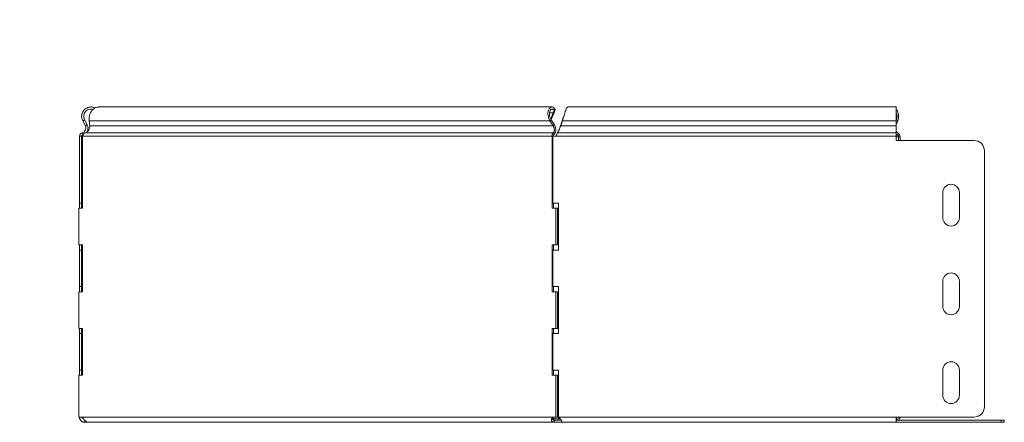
# Model space of a CAD drawing. Header units: millimetres. Extents: x -144 to 1516, y -6295 to 292.
# Tile 8 of 11: x 335 to 806, y -1683 to -1490. Entities that reach past the tile are written whole.
import ezdxf

# ---------------------------------------------------------------- set-up
doc = ezdxf.new("R2010")
doc.units = ezdxf.units.MM
doc.styles.add('SLDTEXTSTYLE3', font='TXT', dxfattribs={"width": 0.7, "bigfont": 'bigfont'})

msp = doc.modelspace()

# ---------------------------------------------------------------- linework, layer by layer
at = {"color": 7, "linetype": 'Continuous', "lineweight": 15}
for p, q in [((589.7, -1531.68), (372.76, -1531.68)), ((754.6, -1531.68), (597.34, -1531.68)), ((754.6, -1538.3), (754.6, -1531.68)), ((589.1, -1537.33), (590.29, -1534.53)), ((589.53, -1537.33), (590.91, -1534.06)), ((590.29, -1534.53), (590.91, -1534.06)), ((590.72, -1533.63), (591.21, -1532.9)), ((365, -1538.3), (365.88, -1537.83)), ((366.27, -1540.68), (365, -1538.3)), ((367.15, -1540.21), (365.88, -1537.83)), ((366.27, -1540.68), (367.15, -1540.21)), ((368.11, -1538.3), (368.41, -1540.68)), ((588.73, -1538.3), (589.35, -1537.83)), ((590.23, -1540.68), (588.73, -1538.3)), ((589.22, -1537.56), (589.53, -1537.33)), ((590.85, -1540.21), (589.35, -1537.83)), ((590.23, -1540.68), (590.85, -1540.21)), ((593.47, -1541.73), (593.47, -1541.74)), ((594.74, -1537.83), (593.89, -1540.21)), ((594.74, -1538.3), (593.89, -1540.68)), ((593.89, -1540.68), (593.89, -1540.21)), ((594.74, -1538.3), (594.74, -1537.83)), ((754.66, -1537.83), (754.6, -1537.99)), ((754.6, -1538.3), (754.6, -1540.68)), ((755.29, -1538.3), (754.6, -1540.12)), ((754.6, -1543.99), (754.6, -1540.68)), ((363.47, -1545.73), (363.47, -1577.68)), ((363.47, -1545.73), (364.47, -1545.73)), ((364.47, -1545.73), (364.47, -1577.68)), ((365.07, -1544.96), (364.82, -1543.99)), ((364.92, -1545.73), (364.92, -1580.18)), ((589.76, -1580.18), (589.76, -1545.73)), ((590.47, -1545.73), (589.76, -1545.73)), ((590.06, -1577.68), (590.06, -1545.73)), ((590.06, -1545.73), (591.76, -1545.73)), ((590.51, -1544.96), (590.33, -1543.99)), ((754.6, -1545.73), (754.6, -1543.99)), ((754.6, -1545.73), (754.6, -1547.73)), ((755.66, -1545.98), (755.66, -1547.73)), ((756.37, -1545.98), (756.37, -1547.73)), ((791.81, -1547.73), (754.6, -1547.73)), ((796.81, -1675.18), (796.81, -1552.73)), ((776.81, -1584.68), (776.81, -1572.68)), ((784.81, -1572.68), (784.81, -1584.68)), ((363.47, -1577.68), (364.47, -1577.68)), ((363.47, -1580.18), (363.47, -1577.68)), ((364.47, -1580.18), (364.47, -1577.68)), ((590.06, -1577.68), (592.76, -1577.68)), ((590.47, -1580.18), (590.47, -1577.68)), ((592.76, -1577.68), (592.76, -1600.18)), ((363.08, -1597.68), (363.08, -1580.18)), ((364.92, -1580.18), (363.08, -1580.18)), ((591.6, -1580.18), (589.76, -1580.18)), ((591.6, -1580.18), (591.6, -1597.68)), ((591.6, -1580.18), (592.31, -1580.18)), ((592.31, -1580.18), (592.31, -1597.68)), ((363.08, -1597.68), (364.92, -1597.68)), ((363.47, -1600.18), (363.47, -1597.68)), ((364.47, -1600.18), (364.47, -1597.68)), ((364.92, -1597.68), (364.92, -1620.18)), ((589.76, -1597.68), (591.6, -1597.68)), ((589.76, -1620.18), (589.76, -1597.68)), ((590.47, -1600.18), (590.47, -1597.68)), ((591.6, -1597.68), (592.31, -1597.68)), ((363.47, -1600.18), (364.47, -1600.18)), ((363.47, -1600.18), (363.47, -1617.68)), ((364.47, -1600.18), (364.47, -1617.68)), ((590.06, -1617.68), (590.06, -1600.18)), ((592.76, -1600.18), (590.06, -1600.18)), ((776.81, -1627.18), (776.81, -1615.18)), ((784.81, -1615.18), (784.81, -1627.18)), ((363.08, -1637.68), (363.08, -1620.18)), ((364.92, -1620.18), (363.08, -1620.18)), ((363.47, -1617.68), (364.47, -1617.68)), ((363.47, -1620.18), (363.47, -1617.68)), ((364.47, -1620.18), (364.47, -1617.68)), ((591.6, -1620.18), (589.76, -1620.18)), ((590.06, -1617.68), (592.76, -1617.68)), ((590.47, -1620.18), (590.47, -1617.68)), ((591.6, -1620.18), (591.6, -1637.68)), ((591.6, -1620.18), (592.31, -1620.18)), ((592.31, -1620.18), (592.31, -1637.68)), ((592.76, -1617.68), (592.76, -1640.18)), ((363.08, -1637.68), (364.92, -1637.68)), ((363.47, -1640.18), (363.47, -1637.68)), ((363.47, -1640.18), (364.47, -1640.18)), ((363.47, -1640.18), (363.47, -1657.68)), ((364.47, -1640.18), (364.47, -1637.68)), ((364.47, -1640.18), (364.47, -1657.68)), ((364.92, -1637.68), (364.92, -1660.18)), ((589.76, -1637.68), (591.6, -1637.68)), ((589.76, -1660.18), (589.76, -1637.68)), ((590.06, -1657.68), (590.06, -1640.18)), ((592.76, -1640.18), (590.06, -1640.18)), ((590.47, -1640.18), (590.47, -1637.68)), ((591.6, -1637.68), (592.31, -1637.68)), ((363.47, -1657.68), (364.47, -1657.68)), ((363.47, -1660.18), (363.47, -1657.68)), ((364.47, -1660.18), (364.47, -1657.68)), ((590.06, -1657.68), (592.76, -1657.68)), ((590.47, -1660.18), (590.47, -1657.68)), ((592.76, -1657.68), (592.76, -1680.18)), ((776.81, -1669.68), (776.81, -1657.68)), ((784.81, -1657.68), (784.81, -1669.68)), ((363.08, -1680.18), (363.08, -1660.18)), ((364.92, -1660.18), (363.08, -1660.18)), ((591.6, -1660.18), (589.76, -1660.18)), ((591.6, -1660.18), (591.6, -1680.18)), ((591.6, -1660.18), (592.31, -1660.18)), ((592.31, -1660.18), (592.31, -1680.18)), ((363.86, -1680.18), (363.08, -1680.18)), ((364.47, -1680.27), (363.47, -1680.32)), ((365.97, -1682.68), (365.97, -1681.68)), ((367.49, -1682.68), (365.97, -1682.68)), ((367.49, -1682.68), (590.73, -1682.68)), ((591.22, -1680.18), (590.51, -1680.18)), ((590.73, -1681.68), (590.73, -1682.68)), ((594.21, -1681.68), (590.73, -1681.68)), ((594.39, -1682.68), (590.73, -1682.68)), ((591.6, -1680.18), (590.82, -1680.18)), ((591.6, -1680.18), (592.31, -1680.18)), ((592.76, -1678.68), (592.31, -1678.68)), ((592.76, -1680.18), (592.76, -1680.32)), ((594.39, -1682.68), (594.39, -1682.19)), ((594.39, -1682.68), (754.6, -1682.68)), ((754.6, -1680.18), (791.81, -1680.18)), ((754.6, -1682.68), (754.6, -1680.18)), ((754.6, -1680.71), (754.74, -1681.04)), ((804.85, -1681.68), (754.6, -1681.68)), ((804.85, -1682.68), (754.6, -1682.68)), ((804.85, -1681.68), (806.31, -1681.68)), ((806.31, -1682.68), (804.85, -1682.68)), ((806.31, -1681.68), (806.31, -1682.68))]:
    msp.add_line(p, q, dxfattribs=at)
at = {"color": 7, "linetype": 'Continuous', "lineweight": 0}
for p, q in [((588.5, -1534.53), (590.29, -1534.53)), ((368.11, -1538.3), (588.73, -1538.3)), ((368.41, -1540.68), (590.23, -1540.68)), ((593.89, -1540.68), (754.6, -1540.68)), ((594.74, -1538.3), (754.6, -1538.3)), ((754.6, -1537.83), (754.66, -1537.83)), ((755.29, -1538.3), (754.66, -1537.83)), ((364.92, -1545.73), (589.76, -1545.73)), ((366.25, -1543.99), (590.33, -1543.99)), ((591.76, -1545.73), (754.6, -1545.73)), ((592.3, -1543.99), (754.6, -1543.99)), ((754.6, -1545.22), (755.25, -1545.22)), ((754.6, -1545.98), (755.66, -1545.98)), ((755.45, -1544.26), (755.25, -1545.22)), ((756.37, -1545.98), (755.66, -1545.98)), ((364.16, -1680.18), (590.51, -1680.18)), ((590.05, -1681.04), (593.72, -1681.04)), ((592.76, -1680.18), (754.6, -1680.18)), ((754.6, -1681.04), (754.74, -1681.04)), ((804.85, -1682.68), (804.85, -1681.68))]:
    msp.add_line(p, q, dxfattribs=at)
at = {"color": 7, "linetype": 'Continuous', "lineweight": 15, "flags": 128}
msp.add_lwpolyline([(754.6, -1544.79), (754.75, -1544.92), (755.25, -1545.22)], dxfattribs=at)
at = {"color": 7, "linetype": 'Continuous', "lineweight": 15}
for centre, radius, start, end in [((749.86, -1536.2), 5.82, 338.8624, 35.4359), ((750.19, -1536.18), 4.77, 339.8236, 22.2486), ((756.23, -1542.55), 1.88, 209.5018, 245.4147), ((754.85, -1545.92), 0.811, 355.5071, 60.3471), ((754.55, -1545.84), 1.82, 355.5071, 60.3471), ((791.81, -1552.73), 5, 0, 90), ((780.81, -1572.68), 4, 0, 180), ((780.81, -1584.68), 4, 180, 0), ((780.81, -1615.18), 4, 0, 180), ((780.81, -1627.18), 4, 180, 0), ((780.81, -1657.68), 4, 0, 180), ((780.81, -1669.68), 4, 180, 0), ((791.81, -1675.18), 5, 270, 0), ((365.97, -1680.18), 2.5, 180, 183.3405), ((364.01, -1681.42), 1.25, 82.9846, 97.0154), ((590.67, -1681.42), 1.25, 82.9846, 97.0154), ((755.68, -1680.68), 1, 201.0227, 270), ((754.02, -1680.27), 1.64, 311.2413, 3.0288), ((753.18, -1680.22), 3.19, 332.7541, 0.7206)]:
    msp.add_arc(centre, radius, start, end, dxfattribs=at)
for points, knots in [([(365, -1538.3), (364.8, -1537.81), (364.4, -1536.82), (364.49, -1535.2), (365.09, -1533.72), (366.18, -1532.53), (367.62, -1531.78), (369.19, -1531.62), (370.39, -1531.79), (370.9, -1532.14), (370.98, -1532.2)], [0, 0, 0, 0, 0.1392541, 0.2785081, 0.4177622, 0.5570162, 0.6962703, 0.8355243, 0.9747784, 1, 1, 1, 1]), ([(372.76, -1531.71), (372.35, -1531.74), (371.46, -1531.79), (370.2, -1532.54), (369.12, -1533.71), (368.38, -1535.2), (368, -1536.82), (368.08, -1537.81), (368.11, -1538.3)], [0, 0, 0, 0, 0.145898, 0.316718, 0.487539, 0.658359, 0.82918, 1, 1, 1, 1]), ([(588.73, -1538.3), (588.45, -1537.83), (588.23, -1537.32), (587.92, -1536.27), (587.83, -1535.74), (587.77, -1534.71), (587.81, -1534.21), (588.01, -1533.32), (588.16, -1532.92), (588.54, -1532.28), (588.77, -1532.04), (589.28, -1531.72), (589.55, -1531.66), (590.09, -1531.71), (590.35, -1531.83), (590.83, -1532.25), (591.04, -1532.54), (591.21, -1532.9)], [0, 0, 0, 0, 0.125, 0.125, 0.25, 0.25, 0.375, 0.375, 0.5, 0.5, 0.625, 0.625, 0.75, 0.75, 0.875, 0.875, 1, 1, 1, 1]), ([(597.34, -1531.71), (597.22, -1531.74), (596.94, -1531.79), (596.52, -1532.54), (596.08, -1533.71), (595.63, -1535.2), (595.19, -1536.82), (594.89, -1537.81), (594.74, -1538.3)], [0, 0, 0, 0, 0.145898, 0.316718, 0.487539, 0.658359, 0.82918, 1, 1, 1, 1]), ([(365.88, -1537.83), (365.73, -1537.44), (365.41, -1536.68), (365.48, -1535.42), (365.95, -1534.26), (366.8, -1533.34), (367.91, -1532.78), (369.04, -1532.6), (369.71, -1532.8), (369.99, -1532.88)], [0, 0, 0, 0, 0.1491719, 0.2983439, 0.4475158, 0.5966878, 0.7458597, 0.8950317, 1, 1, 1, 1]), ([(589.35, -1537.83), (589.11, -1537.46), (588.92, -1537.07), (588.63, -1536.25), (588.53, -1535.84), (588.45, -1535.03), (588.46, -1534.65), (588.56, -1533.95), (588.65, -1533.65), (588.9, -1533.15), (589.06, -1532.96), (589.41, -1532.71), (589.6, -1532.66), (589.97, -1532.71), (590.15, -1532.8), (590.47, -1533.12), (590.62, -1533.35), (590.72, -1533.63)], [0, 0, 0, 0, 0.125, 0.125, 0.25, 0.25, 0.375, 0.375, 0.5, 0.5, 0.625, 0.625, 0.75, 0.75, 0.875, 0.875, 1, 1, 1, 1]), ([(595.45, -1535.93), (595.37, -1536.18), (595.13, -1536.83), (594.89, -1537.44), (594.74, -1537.83)], [0, 0, 0, 0, 0.372948, 1, 1, 1, 1]), ([(364.82, -1543.99), (365.15, -1543.9), (365.47, -1543.74), (366, -1543.29), (366.21, -1543), (366.49, -1542.37), (366.55, -1542.02), (366.53, -1541.33), (366.43, -1540.98), (366.27, -1540.68)], [0, 0, 0, 0, 0.25, 0.25, 0.5, 0.5, 0.75, 0.75, 1, 1, 1, 1]), ([(368.41, -1540.68), (368.43, -1540.98), (368.4, -1541.33), (368.23, -1542.02), (368.09, -1542.37), (367.71, -1543), (367.46, -1543.29), (366.9, -1543.74), (366.59, -1543.9), (366.25, -1543.99)], [0, 0, 0, 0, 0.25, 0.25, 0.5, 0.5, 0.75, 0.75, 1, 1, 1, 1]), ([(366.91, -1543.69), (367.04, -1543.49), (367.3, -1543.09), (367.51, -1542.38), (367.57, -1541.64), (367.46, -1540.89), (367.26, -1540.44), (367.15, -1540.21)], [0, 0, 0, 0, 0.1889888, 0.3917416, 0.5944944, 0.7972472, 1, 1, 1, 1]), ([(590.33, -1543.99), (590.47, -1543.9), (590.6, -1543.74), (590.79, -1543.29), (590.84, -1543), (590.85, -1542.37), (590.81, -1542.02), (590.6, -1541.33), (590.44, -1540.98), (590.23, -1540.68)], [0, 0, 0, 0, 0.25, 0.25, 0.5, 0.5, 0.75, 0.75, 1, 1, 1, 1]), ([(590.51, -1544.96), (590.76, -1544.83), (590.98, -1544.6), (591.33, -1543.95), (591.45, -1543.54), (591.54, -1542.63), (591.52, -1542.13), (591.3, -1541.14), (591.11, -1540.65), (590.85, -1540.21)], [0, 0, 0, 0, 0.25, 0.25, 0.5, 0.5, 0.75, 0.75, 1, 1, 1, 1]), ([(593.89, -1540.68), (593.76, -1540.98), (593.63, -1541.33), (593.36, -1542.02), (593.23, -1542.37), (592.96, -1543), (592.83, -1543.29), (592.56, -1543.74), (592.43, -1543.9), (592.3, -1543.99)], [0, 0, 0, 0, 0.25, 0.25, 0.5, 0.5, 0.75, 0.75, 1, 1, 1, 1]), ([(593.89, -1540.21), (593.83, -1540.44), (593.69, -1540.89), (593.55, -1541.42), (593.48, -1541.7), (593.47, -1541.73)], [0, 0, 0, 0, 0.471133, 0.942267, 1, 1, 1, 1]), ([(363.47, -1545.73), (363.47, -1545.34), (363.6, -1544.94), (364.09, -1544.32), (364.44, -1544.09), (364.82, -1543.99)], [0, 0, 0, 0, 0.5, 0.5, 1, 1, 1, 1]), ([(364.47, -1545.73), (364.47, -1545.55), (364.53, -1545.38), (364.75, -1545.1), (364.9, -1545), (365.07, -1544.96)], [0, 0, 0, 0, 0.5, 0.5, 1, 1, 1, 1]), ([(366.25, -1543.99), (365.92, -1544.09), (365.61, -1544.32), (365.14, -1544.94), (364.98, -1545.34), (364.92, -1545.73)], [0, 0, 0, 0, 0.5, 0.5, 1, 1, 1, 1]), ([(589.76, -1545.73), (589.7, -1545.34), (589.73, -1544.94), (589.94, -1544.32), (590.12, -1544.09), (590.33, -1543.99)], [0, 0, 0, 0, 0.5, 0.5, 1, 1, 1, 1]), ([(590.47, -1545.73), (590.4, -1545.55), (590.38, -1545.38), (590.41, -1545.1), (590.45, -1545), (590.51, -1544.96)], [0, 0, 0, 0, 0.5, 0.5, 1, 1, 1, 1]), ([(592.3, -1543.99), (592.21, -1544.09), (592.12, -1544.32), (591.94, -1544.94), (591.85, -1545.34), (591.76, -1545.73)], [0, 0, 0, 0, 0.5, 0.5, 1, 1, 1, 1]), ([(365.97, -1682.68), (365.92, -1682.68), (365.81, -1682.68), (365.66, -1682.66), (365.51, -1682.64), (365.36, -1682.61), (365.22, -1682.57), (365.09, -1682.52), (364.96, -1682.47), (364.83, -1682.41), (364.72, -1682.34), (364.6, -1682.27), (364.5, -1682.2), (364.4, -1682.13), (364.31, -1682.05), (364.22, -1681.97), (364.14, -1681.88), (364.07, -1681.8), (364, -1681.72), (363.93, -1681.63), (363.84, -1681.49), (363.72, -1681.28), (363.61, -1681.02), (363.54, -1680.77), (363.49, -1680.53), (363.48, -1680.4), (363.47, -1680.32)], [0, 0, 0, 0, 0.036, 0.07123, 0.105706, 0.139446, 0.172469, 0.204795, 0.236446, 0.267444, 0.297814, 0.327581, 0.356773, 0.38542, 0.413551, 0.4412, 0.468401, 0.495189, 0.521604, 0.547683, 0.573467, 0.652024, 0.732615, 0.816667, 0.905438, 1, 1, 1, 1]), ([(364.16, -1680.18), (364.23, -1680.2), (364.34, -1680.25), (364.5, -1680.32), (364.65, -1680.4), (364.78, -1680.48), (364.9, -1680.57), (365.02, -1680.67), (365.16, -1680.81), (365.31, -1680.98), (365.47, -1681.17), (365.64, -1681.36), (365.81, -1681.57), (365.99, -1681.76), (366.17, -1681.95), (366.36, -1682.13), (366.55, -1682.28), (366.74, -1682.42), (366.93, -1682.53), (367.12, -1682.61), (367.31, -1682.67), (367.43, -1682.68), (367.49, -1682.68)], [0, 0, 0, 0, 0.0527, 0.100681, 0.144042, 0.182914, 0.217484, 0.248014, 0.29495, 0.343138, 0.393022, 0.445004, 0.499439, 0.552547, 0.605579, 0.65885, 0.712671, 0.767342, 0.82315, 0.880366, 0.939239, 1, 1, 1, 1]), ([(590.73, -1682.68), (590.69, -1682.68), (590.6, -1682.68), (590.49, -1682.66), (590.37, -1682.64), (590.27, -1682.61), (590.16, -1682.57), (590.07, -1682.52), (589.98, -1682.47), (589.9, -1682.41), (589.83, -1682.35), (589.76, -1682.28), (589.7, -1682.21), (589.64, -1682.13), (589.6, -1682.05), (589.56, -1681.97), (589.53, -1681.89), (589.5, -1681.81), (589.48, -1681.73), (589.47, -1681.65), (589.45, -1681.49), (589.47, -1681.27), (589.54, -1681), (589.67, -1680.75), (589.84, -1680.54), (590.04, -1680.38), (590.27, -1680.25), (590.43, -1680.2), (590.51, -1680.18)], [0, 0, 0, 0, 0.031769, 0.062831, 0.0932, 0.122891, 0.151919, 0.180302, 0.208059, 0.235209, 0.261772, 0.287771, 0.31323, 0.338175, 0.362632, 0.386629, 0.410198, 0.433371, 0.45618, 0.478661, 0.500851, 0.578177, 0.651322, 0.721475, 0.789977, 0.858273, 0.92782, 1, 1, 1, 1]), ([(590.73, -1681.68), (590.6, -1681.68), (590.49, -1681.66), (590.3, -1681.58), (590.22, -1681.52), (590.1, -1681.39), (590.07, -1681.32), (590.04, -1681.21), (590.04, -1681.17), (590.04, -1681.11), (590.04, -1681.09), (590.04, -1681.06), (590.04, -1681.05), (590.04, -1681.03), (590.05, -1681.03), (590.05, -1681.02), (590.05, -1681.02), (590.05, -1681.02), (590.05, -1681.01), (590.05, -1681.01), (590.05, -1681.01), (590.07, -1680.9), (590.12, -1680.8), (590.26, -1680.62), (590.35, -1680.53), (590.55, -1680.39), (590.67, -1680.33), (590.93, -1680.23), (591.07, -1680.2), (591.22, -1680.18)], [0, 0, 0, 0, 0.125, 0.125, 0.25, 0.25, 0.375, 0.375, 0.4375, 0.4375, 0.46875, 0.46875, 0.484375, 0.484375, 0.492188, 0.492188, 0.496094, 0.496094, 0.498047, 0.498047, 0.5, 0.5, 0.625, 0.625, 0.75, 0.75, 0.875, 0.875, 1, 1, 1, 1]), ([(592.76, -1680.32), (592.84, -1680.37), (592.98, -1680.46), (593.19, -1680.6), (593.36, -1680.72), (593.52, -1680.84), (593.65, -1680.96), (593.77, -1681.09), (593.9, -1681.24), (594.03, -1681.43), (594.14, -1681.62), (594.24, -1681.82), (594.32, -1681.99), (594.38, -1682.15), (594.42, -1682.29), (594.45, -1682.42), (594.46, -1682.53), (594.45, -1682.61), (594.43, -1682.67), (594.4, -1682.68), (594.39, -1682.68)], [0, 0, 0, 0, 0.060779, 0.116021, 0.165803, 0.210232, 0.249456, 0.283693, 0.336739, 0.391737, 0.449105, 0.50921, 0.572372, 0.623932, 0.678241, 0.735597, 0.796253, 0.860423, 0.928288, 1, 1, 1, 1])]:
    msp.add_open_spline(points, degree=3, knots=knots, dxfattribs=at)
for points in [[(590.72, -1533.63), (590.61, -1533.89), (590.47, -1534.2), (590.29, -1534.53)], [(591.21, -1532.9), (591.15, -1533.24), (591.06, -1533.63), (590.91, -1534.06)]]:
    msp.add_open_spline(points, degree=3, dxfattribs=at)

# ---------------------------------------------------------------- texts
at = {"color": 7, "linetype": 'Continuous', "lineweight": 0, "insert": (-112.44, -1491.13), "char_height": 15, "attachment_point": 1, "style": 'SLDTEXTSTYLE3'}
msp.add_mtext('\\M+18454\\M+18452\\M+18450\\M+18451-300\\M+18487150', dxfattribs=at)

doc.saveas('drawing.dxf')
